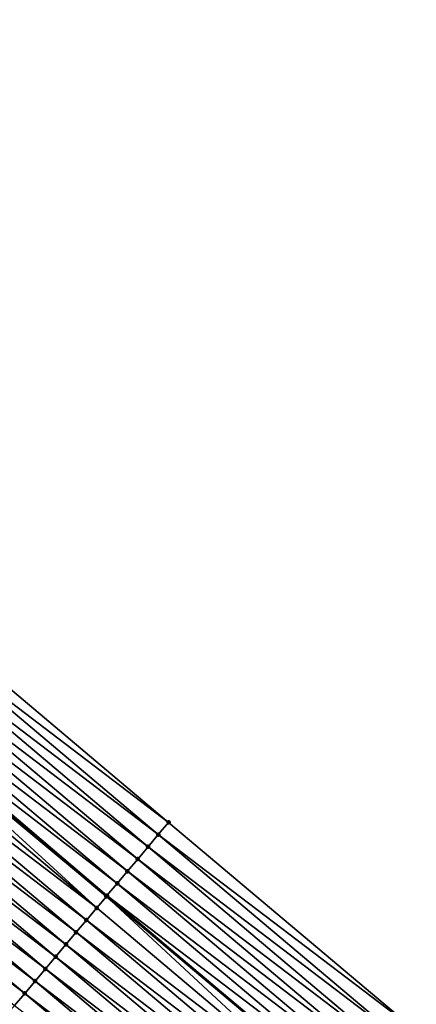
# Model space of a CAD drawing. Header units: feet. Extents: x 2017424 to 2024169, y 808042 to 818730.
# Tile 131 of 256: x 2017772 to 2017796, y 818435 to 818497. Entities that reach past the tile are written whole.
import ezdxf

# ---------------------------------------------------------------- set-up
doc = ezdxf.new("R2010")
doc.units = ezdxf.units.FT
doc.header["$MEASUREMENT"] = 0
for name, color, linetype, lineweight in [('EP_Travel Lane', 172, 'Continuous', 53), ('NB-Road Shots', 141, 'Continuous', 100), ('NB-Road X-Section', 40, 'Continuous', 13)]:
    doc.layers.add(name, color=color, linetype=linetype, lineweight=lineweight)
doc.layers.add('I-77-MM15-17_NB-Surface-BORDER', color=7, linetype='Continuous')
doc.layers.add('I-77-MM15-17_NB-Surface-TIN', color=7, linetype='Continuous')

msp = doc.modelspace()

# ---------------------------------------------------------------- linework, layer by layer
at = {"layer": 'EP_Travel Lane'}
msp.add_polyline3d([(2017700.465358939, 818506.3183511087, 275.6137406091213), (2017715.780841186, 818493.4570370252, 275.4632255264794), (2017731.105873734, 818480.5864199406, 275.3003390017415), (2017746.416201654, 818467.7190702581, 275.1402701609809), (2017761.726484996, 818454.851758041, 274.9733152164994), (2017777.036702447, 818441.9845012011, 274.7961937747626), (2017792.346997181, 818429.11717941, 274.6309960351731), (2017807.657320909, 818416.2498332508, 274.4702778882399), (2017822.967456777, 818403.3826449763, 274.280558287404), (2017838.277671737, 818390.5153902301, 274.1030543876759), (2017853.587967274, 818377.6480677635, 273.937985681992), (2017868.898245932, 818364.7807594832, 273.7703025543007), (2017884.19638486, 818351.9260948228, 273.58705673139), (2017899.516470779, 818339.0704126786, 273.4242822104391), (2017914.83657145, 818326.2147181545, 273.2640239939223), (2017930.156776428, 818313.3589361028, 273.1215379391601), (2017945.477021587, 818300.503120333, 272.9858990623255)], dxfattribs=at)
at = {"layer": 'I-77-MM15-17_NB-Surface-BORDER', "color": 3, "linetype": 'Continuous', "lineweight": -3}
msp.add_polyline3d([(2017703.101976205, 818509.4600791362, 275.4509129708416), (2017718.417507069, 818496.5987240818, 275.3084597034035), (2017733.745188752, 818483.7227311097, 275.1475985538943), (2017749.686980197, 818471.6058914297, 274.9404246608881), (2017765.628924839, 818459.4889227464, 274.7569137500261), (2017780.926951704, 818446.6068593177, 274.6048943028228), (2017796.225117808, 818433.7246786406, 274.4743760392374), (2017811.522979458, 818420.8427543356, 274.2968246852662), (2017826.820602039, 818407.9610313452, 274.0823364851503), (2017842.118377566, 818395.0791795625, 273.891487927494), (2017856.77239867, 818381.432095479, 273.7573530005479), (2017871.426399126, 818367.7850287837, 273.6200154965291), (2017886.708749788, 818354.9217460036, 273.4467742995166), (2017900.743620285, 818340.5336732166, 273.3513338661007), (2017916.706366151, 818328.4441428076, 273.1637759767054), (2017932.026605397, 818315.588332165, 273.0271155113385), (2017947.989298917, 818303.4988456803, 272.8306349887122)], dxfattribs=at)
at = {"layer": 'I-77-MM15-17_NB-Surface-TIN', "color": 128, "linetype": 'Continuous', "lineweight": -3}
for points in [[(2017780.926951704, 818446.6068593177, 274.6048943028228), (2017765.628924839, 818459.4889227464, 274.7569137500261), (2017764.98500079, 818458.7238332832, 274.7874272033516)], [(2017780.282995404, 818445.8417970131, 274.630424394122), (2017764.98500079, 818458.7238332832, 274.7874272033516), (2017764.341076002, 818457.9587444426, 274.8178264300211)], [(2017780.282995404, 818445.8417970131, 274.630424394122), (2017780.926951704, 818446.6068593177, 274.6048943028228), (2017764.98500079, 818458.7238332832, 274.7874272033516)], [(2017779.639027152, 818445.076744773, 274.6541078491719), (2017764.341076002, 818457.9587444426, 274.8178264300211), (2017763.697148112, 818457.1936582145, 274.8477462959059)], [(2017779.639027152, 818445.076744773, 274.6541078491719), (2017780.282995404, 818445.8417970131, 274.630424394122), (2017764.341076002, 818457.9587444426, 274.8178264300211)], [(2017778.995102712, 818444.3116556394, 274.6845604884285), (2017763.697148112, 818457.1936582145, 274.8477462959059), (2017763.05329616, 818456.4285080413, 274.8893987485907)], [(2017778.995102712, 818444.3116556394, 274.6845604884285), (2017779.639027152, 818445.076744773, 274.6541078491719), (2017763.697148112, 818457.1936582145, 274.8477462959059)], [(2017778.35122933, 818443.5465235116, 274.7229015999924), (2017763.05329616, 818456.4285080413, 274.8893987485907), (2017762.409421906, 818455.6633766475, 274.9276055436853)], [(2017778.35122933, 818443.5465235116, 274.7229015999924), (2017778.995102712, 818444.3116556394, 274.6845604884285), (2017763.05329616, 818456.4285080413, 274.8893987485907)], [(2017777.707250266, 818442.7814803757, 274.74491466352), (2017762.409421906, 818455.6633766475, 274.9276055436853), (2017761.826974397, 818454.9711115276, 274.9719582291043)], [(2017777.707250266, 818442.7814803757, 274.74491466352), (2017778.35122933, 818443.5465235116, 274.7229015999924), (2017762.409421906, 818455.6633766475, 274.9276055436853)], [(2017776.419336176, 818441.25135702, 274.7957448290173), (2017761.641966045, 818454.7513898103, 274.9731776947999), (2017761.121461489, 818454.1332923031, 274.9712787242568)], [(2017777.026942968, 818441.9729152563, 274.7958988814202), (2017761.726484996, 818454.851758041, 274.9733152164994), (2017761.641966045, 818454.7513898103, 274.9731776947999)], [(2017776.419336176, 818441.25135702, 274.7957448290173), (2017777.026942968, 818441.9729152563, 274.7958988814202), (2017761.641966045, 818454.7513898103, 274.9731776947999)], [(2017761.765596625, 818454.8982040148, 274.9733788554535), (2017761.726484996, 818454.851758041, 274.9733152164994), (2017777.036702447, 818441.9845012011, 274.7961937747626)], [(2017777.026942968, 818441.9729152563, 274.7958988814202), (2017777.036702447, 818441.9845012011, 274.7961937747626), (2017761.726484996, 818454.851758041, 274.9733152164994)], [(2017777.063465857, 818442.0162733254, 274.7970024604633), (2017761.826974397, 818454.9711115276, 274.9719582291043), (2017761.765596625, 818454.8982040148, 274.9733788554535)], [(2017777.063465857, 818442.0162733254, 274.7970024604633), (2017761.765596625, 818454.8982040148, 274.9733788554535), (2017777.036702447, 818441.9845012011, 274.7961937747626)], [(2017777.063465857, 818442.0162733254, 274.7970024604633), (2017777.707250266, 818442.7814803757, 274.74491466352), (2017761.826974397, 818454.9711115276, 274.9719582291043)], [(2017776.419336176, 818441.25135702, 274.7957448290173), (2017761.121461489, 818454.1332923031, 274.9712787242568), (2017760.477405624, 818453.3683138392, 274.9814261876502)], [(2017775.775298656, 818440.4863631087, 274.8087262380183), (2017760.477405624, 818453.3683138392, 274.9814261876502), (2017759.833410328, 818452.6032843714, 275.0009317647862)], [(2017775.775298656, 818440.4863631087, 274.8087262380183), (2017776.419336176, 818441.25135702, 274.7957448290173), (2017760.477405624, 818453.3683138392, 274.9814261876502)], [(2017775.131305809, 818439.7213315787, 274.8286098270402), (2017759.833410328, 818452.6032843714, 275.0009317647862), (2017759.189454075, 818451.8382220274, 275.0264694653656)], [(2017775.131305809, 818439.7213315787, 274.8286098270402), (2017775.775298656, 818440.4863631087, 274.8087262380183), (2017759.833410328, 818452.6032843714, 275.0009317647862)], [(2017774.487351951, 818438.9562672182, 274.8545171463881), (2017759.189454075, 818451.8382220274, 275.0264694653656), (2017758.545503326, 818451.0731550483, 275.0528575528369)], [(2017774.487351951, 818438.9562672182, 274.8545171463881), (2017775.131305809, 818439.7213315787, 274.8286098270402), (2017759.189454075, 818451.8382220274, 275.0264694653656)], [(2017773.843403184, 818438.1911985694, 274.8812112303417), (2017758.545503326, 818451.0731550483, 275.0528575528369), (2017757.90153582, 818450.3081021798, 275.0766566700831)], [(2017773.843403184, 818438.1911985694, 274.8812112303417), (2017774.487351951, 818438.9562672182, 274.8545171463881), (2017758.545503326, 818451.0731550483, 275.0528575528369)], [(2017773.199423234, 818437.4261561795, 274.9030874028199), (2017757.90153582, 818450.3081021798, 275.0766566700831), (2017757.257517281, 818449.5430922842, 275.0925711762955)], [(2017773.199423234, 818437.4261561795, 274.9030874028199), (2017773.843403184, 818438.1911985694, 274.8812112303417), (2017757.90153582, 818450.3081021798, 275.0766566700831)], [(2017772.555438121, 818436.6611181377, 274.9241658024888), (2017757.257517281, 818449.5430922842, 275.0925711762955), (2017756.613497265, 818448.7780836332, 275.1082573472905)], [(2017772.555438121, 818436.6611181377, 274.9241658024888), (2017773.199423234, 818437.4261561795, 274.9030874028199), (2017757.257517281, 818449.5430922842, 275.0925711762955)], [(2017771.911411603, 818435.8961149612, 274.9388471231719), (2017756.613497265, 818448.7780836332, 275.1082573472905), (2017755.969482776, 818448.0130703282, 275.1247974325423)], [(2017771.911411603, 818435.8961149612, 274.9388471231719), (2017772.555438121, 818436.6611181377, 274.9241658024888), (2017756.613497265, 818448.7780836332, 275.1082573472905)], [(2017771.267397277, 818435.1311015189, 274.9554120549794), (2017771.911411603, 818435.8961149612, 274.9388471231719), (2017755.969482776, 818448.0130703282, 275.1247974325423)], [(2017796.225117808, 818433.7246786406, 274.4743760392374), (2017780.926951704, 818446.6068593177, 274.6048943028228), (2017780.282995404, 818445.8417970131, 274.630424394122)], [(2017795.581129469, 818432.959643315, 274.4949564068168), (2017780.282995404, 818445.8417970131, 274.630424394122), (2017779.639027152, 818445.076744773, 274.6541078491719)], [(2017795.581129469, 818432.959643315, 274.4949564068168), (2017796.225117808, 818433.7246786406, 274.4743760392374), (2017780.282995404, 818445.8417970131, 274.630424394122)], [(2017794.937156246, 818432.1945952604, 274.5178723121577), (2017779.639027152, 818445.076744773, 274.6541078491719), (2017778.995102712, 818444.3116556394, 274.6845604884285)], [(2017794.937156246, 818432.1945952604, 274.5178723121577), (2017795.581129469, 818432.959643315, 274.4949564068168), (2017779.639027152, 818445.076744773, 274.6541078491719)], [(2017794.293191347, 818431.4295401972, 274.5420740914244), (2017778.995102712, 818444.3116556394, 274.6845604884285), (2017778.35122933, 818443.5465235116, 274.7229015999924)], [(2017794.293191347, 818431.4295401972, 274.5420740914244), (2017794.937156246, 818432.1945952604, 274.5178723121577), (2017778.995102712, 818444.3116556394, 274.6845604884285)], [(2017793.649274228, 818430.6644448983, 274.5736582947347), (2017778.35122933, 818443.5465235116, 274.7229015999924), (2017777.707250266, 818442.7814803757, 274.74491466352)], [(2017793.649274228, 818430.6644448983, 274.5736582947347), (2017794.293191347, 818431.4295401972, 274.5420740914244), (2017778.35122933, 818443.5465235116, 274.7229015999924)], [(2017793.005303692, 818429.8993945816, 274.596989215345), (2017777.707250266, 818442.7814803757, 274.74491466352), (2017777.063465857, 818442.0162733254, 274.7970024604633)], [(2017793.005303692, 818429.8993945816, 274.596989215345), (2017793.649274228, 818430.6644448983, 274.5736582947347), (2017777.707250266, 818442.7814803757, 274.74491466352)], [(2017791.717282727, 818428.3693612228, 274.6313075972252), (2017777.026942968, 818441.9729152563, 274.7958988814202), (2017776.419336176, 818441.25135702, 274.7957448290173)], [(2017777.026942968, 818441.9729152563, 274.7958988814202), (2017792.346997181, 818429.11717941, 274.6309960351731), (2017777.036702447, 818441.9845012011, 274.7961937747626)], [(2017791.717282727, 818428.3693612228, 274.6313075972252), (2017792.346997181, 818429.11717941, 274.6309960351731), (2017777.026942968, 818441.9729152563, 274.7958988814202)], [(2017777.063465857, 818442.0162733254, 274.7970024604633), (2017777.036702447, 818441.9845012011, 274.7961937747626), (2017792.346997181, 818429.11717941, 274.6309960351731)], [(2017792.361402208, 818429.1342861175, 274.6309889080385), (2017777.063465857, 818442.0162733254, 274.7970024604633), (2017792.346997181, 818429.11717941, 274.6309960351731)], [(2017792.361402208, 818429.1342861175, 274.6309889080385), (2017793.005303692, 818429.8993945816, 274.596989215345), (2017777.063465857, 818442.0162733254, 274.7970024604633)], [(2017791.717282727, 818428.3693612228, 274.6313075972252), (2017776.419336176, 818441.25135702, 274.7957448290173), (2017775.775298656, 818440.4863631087, 274.8087262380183)], [(2017791.073250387, 818427.6043629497, 274.6450896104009), (2017775.775298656, 818440.4863631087, 274.8087262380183), (2017775.131305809, 818439.7213315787, 274.8286098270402)], [(2017791.073250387, 818427.6043629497, 274.6450896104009), (2017791.717282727, 818428.3693612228, 274.6313075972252), (2017775.775298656, 818440.4863631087, 274.8087262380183)], [(2017790.429252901, 818426.839335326, 274.6642568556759), (2017775.131305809, 818439.7213315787, 274.8286098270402), (2017774.487351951, 818438.9562672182, 274.8545171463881)], [(2017790.429252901, 818426.839335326, 274.6642568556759), (2017791.073250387, 818427.6043629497, 274.6450896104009), (2017775.131305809, 818439.7213315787, 274.8286098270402)], [(2017789.785293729, 818426.0742754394, 274.6893436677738), (2017774.487351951, 818438.9562672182, 274.8545171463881), (2017773.843403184, 818438.1911985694, 274.8812112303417)], [(2017789.785293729, 818426.0742754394, 274.6893436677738), (2017790.429252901, 818426.839335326, 274.6642568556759), (2017774.487351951, 818438.9562672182, 274.8545171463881)], [(2017789.141348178, 818425.3092040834, 274.7165348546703), (2017773.843403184, 818438.1911985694, 274.8812112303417), (2017773.199423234, 818437.4261561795, 274.9030874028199)], [(2017789.141348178, 818425.3092040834, 274.7165348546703), (2017789.785293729, 818426.0742754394, 274.6893436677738), (2017773.843403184, 818438.1911985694, 274.8812112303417)], [(2017788.497374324, 818424.5441565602, 274.7393532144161), (2017773.199423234, 818437.4261561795, 274.9030874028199), (2017772.555438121, 818436.6611181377, 274.9241658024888)], [(2017788.497374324, 818424.5441565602, 274.7393532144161), (2017789.141348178, 818425.3092040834, 274.7165348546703), (2017773.199423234, 818437.4261561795, 274.9030874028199)], [(2017787.85338119, 818423.7791252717, 274.7591928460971), (2017772.555438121, 818436.6611181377, 274.9241658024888), (2017771.911411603, 818435.8961149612, 274.9388471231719)], [(2017787.85338119, 818423.7791252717, 274.7591928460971), (2017788.497374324, 818424.5441565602, 274.7393532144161), (2017772.555438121, 818436.6611181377, 274.9241658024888)], [(2017787.209338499, 818423.014135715, 274.7713756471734), (2017771.911411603, 818435.8961149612, 274.9388471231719), (2017771.267397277, 818435.1311015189, 274.9554120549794)], [(2017787.209338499, 818423.014135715, 274.7713756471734), (2017787.85338119, 818423.7791252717, 274.7591928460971), (2017771.911411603, 818435.8961149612, 274.9388471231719)]]:
    msp.add_3dface(points, dxfattribs=at)
at = {"layer": 'NB-Road Shots', "lineweight": 100}
for p in [(2017780.926951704, 818446.6068593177, 274.6048943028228), (2017780.282995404, 818445.8417970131, 274.630424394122), (2017779.639027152, 818445.076744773, 274.6541078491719), (2017778.995102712, 818444.3116556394, 274.6845604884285), (2017778.35122933, 818443.5465235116, 274.7229015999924), (2017777.707250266, 818442.7814803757, 274.74491466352), (2017777.026942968, 818441.9729152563, 274.7958988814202), (2017777.063465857, 818442.0162733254, 274.7970024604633), (2017776.419336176, 818441.25135702, 274.7957448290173), (2017775.775298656, 818440.4863631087, 274.8087262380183), (2017775.131305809, 818439.7213315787, 274.8286098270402), (2017774.487351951, 818438.9562672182, 274.8545171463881), (2017773.843403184, 818438.1911985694, 274.8812112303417), (2017773.199423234, 818437.4261561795, 274.9030874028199), (2017772.555438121, 818436.6611181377, 274.9241658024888), (2017771.911411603, 818435.8961149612, 274.9388471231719)]:
    msp.add_point(p, dxfattribs=at)
at = {"layer": 'NB-Road X-Section', "extrusion": (-0.7648957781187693, 0.6440984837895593, 0.008461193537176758), "elevation": -1016229.570167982, "flags": 128}
msp.add_lwpolyline([(-1925744.924874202, 8873.437604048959), (-1925743.924874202, 8873.46313505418), (-1925742.924874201, 8873.486819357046), (-1925741.924874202, 8873.51727308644), (-1925740.924874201, 8873.555615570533), (-1925739.924874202, 8873.57762942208), (-1925738.924874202, 8873.629719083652), (-1925738.868183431, 8873.628615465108), (-1925737.924874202, 8873.628461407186), (-1925736.924874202, 8873.641443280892), (-1925735.924874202, 8873.661327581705), (-1925734.924874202, 8873.687235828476), (-1925733.924874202, 8873.713930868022), (-1925732.924874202, 8873.73580782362), (-1925731.924874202, 8873.756886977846), (-1925730.924874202, 8873.771568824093), (-1925729.924874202, 8873.788134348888), (-1925728.924874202, 8873.809450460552), (-1925727.924874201, 8873.839672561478), (-1925726.924874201, 8873.855827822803), (-1925725.924874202, 8873.872031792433), (-1925724.924874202, 8873.901760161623), (-1925723.924874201, 8873.923533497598), (-1925722.924874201, 8873.943634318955), (-1925721.924874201, 8873.965577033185), (-1925721.456850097, 8873.975885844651), (-1925720.924874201, 8873.985887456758), (-1925719.924874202, 8874.000457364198), (-1925718.924874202, 8874.01233127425), (-1925717.924874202, 8874.022930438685), (-1925716.924874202, 8874.038556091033), (-1925715.924874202, 8874.057206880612), (-1925714.924874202, 8874.076946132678), (-1925714.695421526, 8874.081039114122), (-1925713.924874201, 8874.072801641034)], dxfattribs=at)

doc.saveas('drawing.dxf')
